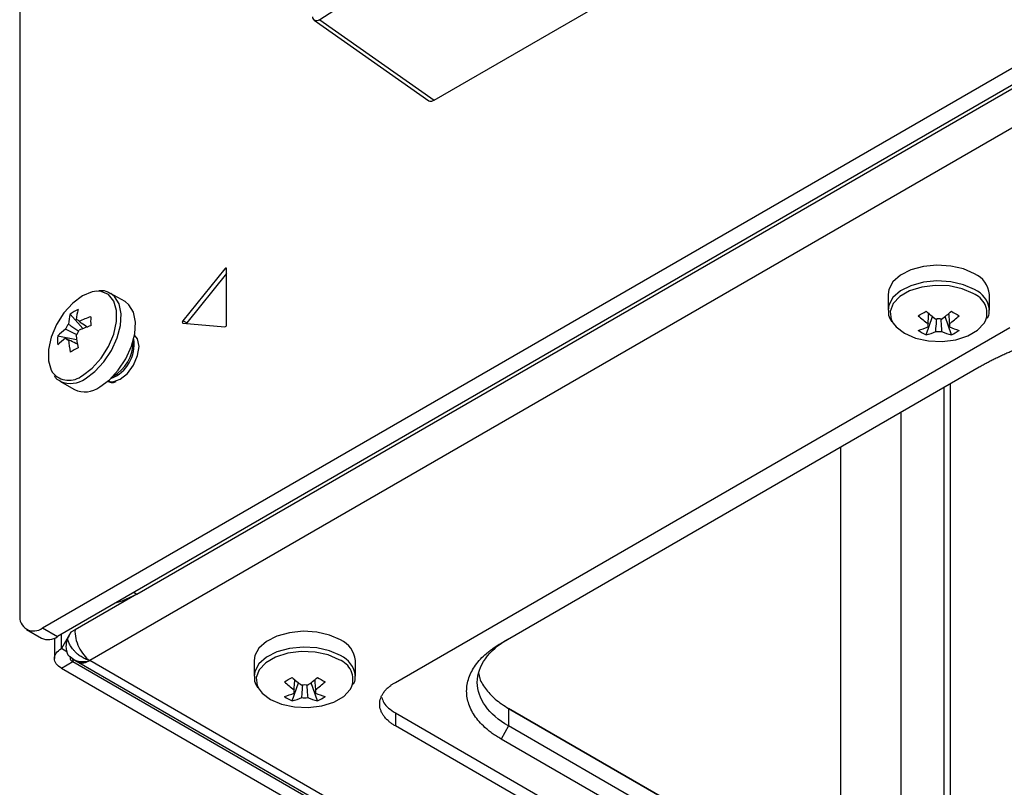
# Model space of a CAD drawing. Header units: millimetres. Extents: x 155400 to 158106, y 111257 to 114777.
# Tile 42 of 157: x 157528 to 157620, y 111440 to 111512. Entities that reach past the tile are written whole.
import ezdxf

# ---------------------------------------------------------------- set-up
doc = ezdxf.new("R2010")
doc.units = ezdxf.units.MM

msp = doc.modelspace()

# ---------------------------------------------------------------- linework, layer by layer
at = {"color": 7, "linetype": 'Continuous', "lineweight": 25}
for p, q in [((157566.907, 111504.474), (157798.84, 111638.366)), ((157530.227, 111455.059), (157839.763, 111633.75)), ((157841.177, 111632.934), (157531.641, 111454.242)), ((157528.106, 111632.627), (157528.106, 111456.284)), ((157843.299, 111630.178), (157534.646, 111451.997)), ((157539.066, 111458.223), (157835.697, 111629.464)), ((157555.69, 111511.979), (157566.433, 111504.405)), ((157556.207, 111512.018), (157566.907, 111504.474)), ((157547.304, 111488.7), (157543.379, 111483.818)), ((157547.463, 111488.254), (157543.733, 111483.614)), ((157547.463, 111488.609), (157547.304, 111488.7)), ((157547.463, 111483.453), (157547.463, 111488.686)), ((157537.958, 111485.612), (157536.611, 111486.39)), ((157609.442, 111486.284), (157609.442, 111484.81)), ((157618.942, 111484.81), (157618.942, 111486.284)), ((157532.831, 111484.454), (157534.017, 111483.086)), ((157618.942, 111484.81), (157618.941, 111484.867)), ((157543.733, 111483.614), (157543.379, 111483.818)), ((157543.379, 111483.606), (157547.304, 111483.255)), ((157613.009, 111482.504), (157613.6, 111484.215)), ((157615.376, 111482.504), (157614.785, 111484.215)), ((157615.194, 111483.242), (157615.179, 111483.456)), ((157563.284, 111449.956), (157620.842, 111483.184)), ((157531.647, 111482.403), (157533.425, 111482.06)), ((157532.378, 111482.192), (157532.57, 111482.098)), ((157573.184, 111453.63), (157617.992, 111479.497)), ((157531.861, 111478.162), (157533.209, 111477.384)), ((157531.861, 111478.162), (157531.911, 111478.134)), ((157536.878, 111478.048), (157537.132, 111478.126)), ((157615.295, 111425.08), (157615.295, 111477.94)), ((157614.666, 111477.577), (157614.666, 111424.582)), ((157610.688, 111426.265), (157610.688, 111475.281)), ((157604.985, 111471.989), (157604.985, 111429.557)), ((157539.066, 111458.223), (157533.275, 111454.88)), ((157538.801, 111458.376), (157539.066, 111458.223)), ((157528.727, 111454.91), (157530.141, 111454.094)), ((157530.227, 111455.059), (157531.641, 111454.242)), ((157533.275, 111454.88), (157532.879, 111454.651)), ((157531.336, 111454.092), (157531.336, 111452.201)), ((157532.879, 111454.651), (157531.995, 111453.12)), ((157531.995, 111453.12), (157531.995, 111454.447)), ((157532.509, 111452.823), (157531.995, 111453.12)), ((157532.701, 111452.445), (157532.806, 111452.365)), ((157532.806, 111452.365), (157533.154, 111452.098)), ((157533.039, 111452.164), (157533.631, 111451.822)), ((157533.055, 111452.155), (157533.055, 111451.895)), ((157531.995, 111451.283), (157533.055, 111451.895)), ((157531.995, 111451.283), (157649.021, 111383.725)), ((157533.055, 111451.895), (157650.082, 111384.337)), ((157533.631, 111451.822), (157649.491, 111384.938)), ((157650.612, 111385.052), (157534.646, 111451.997)), ((157550.046, 111451.995), (157550.046, 111450.521)), ((157559.546, 111450.521), (157559.546, 111451.995)), ((157559.546, 111450.521), (157559.544, 111450.578)), ((157553.612, 111448.215), (157554.203, 111449.926)), ((157555.979, 111448.215), (157555.388, 111449.926)), ((157555.797, 111448.953), (157555.782, 111449.167)), ((157620.206, 111420.77), (157573.89, 111447.508)), ((157573.891, 111447.508), (157573.891, 111445.874)), ((157573.891, 111447.508), (157620.913, 111420.362)), ((157563.284, 111447.099), (157617.378, 111415.871)), ((157563.284, 111447.099), (157563.284, 111445.874)), ((157614.779, 111416.147), (157563.284, 111445.874)), ((157573.891, 111445.874), (157573.184, 111444.65)), ((157620.913, 111418.729), (157573.891, 111445.874)), ((157620.206, 111417.504), (157573.184, 111444.65))]:
    msp.add_line(p, q, dxfattribs=at)
at = {"color": 7, "linetype": 'Continuous', "lineweight": 25, "flags": 128}
for points in [[(157617.551, 111488.223), (157616.52, 111488.675), (157615.317, 111488.948), (157614.03, 111489.025), (157612.756, 111488.898), (157611.587, 111488.577), (157610.612, 111488.086), (157609.903, 111487.462), (157609.512, 111486.75), (157609.442, 111486.284)], [(157547.463, 111488.686), (157547.459, 111488.716), (157547.449, 111488.739), (157547.432, 111488.755), (157547.41, 111488.762), (157547.384, 111488.759), (157547.357, 111488.747), (157547.329, 111488.727), (157547.304, 111488.7)], [(157617.551, 111486.749), (157616.52, 111487.2), (157615.317, 111487.474), (157614.03, 111487.55), (157612.756, 111487.423), (157611.587, 111487.103), (157610.612, 111486.612), (157609.903, 111485.987), (157609.512, 111485.276), (157609.442, 111484.812)], [(157617.414, 111486.368), (157616.376, 111486.816), (157615.161, 111487.078), (157613.867, 111487.131), (157612.6, 111486.972), (157611.462, 111486.613), (157610.545, 111486.084), (157609.923, 111485.427), (157609.648, 111484.695), (157609.74, 111483.949), (157609.921, 111483.592)], [(157535.317, 111486.584), (157534.882, 111486.521), (157533.974, 111486.147), (157533.066, 111485.473), (157532.232, 111484.551), (157531.539, 111483.458), (157531.044, 111482.281), (157530.785, 111481.115), (157530.785, 111480.056), (157531.044, 111479.19), (157531.172, 111478.973)], [(157533.974, 111478.706), (157534.882, 111479.381), (157535.716, 111480.303), (157536.409, 111481.396), (157536.905, 111482.573), (157537.163, 111483.738), (157537.163, 111484.797), (157536.905, 111485.664), (157536.409, 111486.269), (157535.716, 111486.562), (157535.317, 111486.584)], [(157534.236, 111478.397), (157535.142, 111479.064), (157535.981, 111479.969), (157536.69, 111481.046), (157537.218, 111482.213), (157537.524, 111483.385), (157537.587, 111484.475), (157537.401, 111485.402), (157536.98, 111486.097), (157536.613, 111486.388)], [(157535.583, 111477.619), (157536.49, 111478.286), (157537.328, 111479.191), (157538.038, 111480.268), (157538.566, 111481.435), (157538.872, 111482.607), (157538.934, 111483.697), (157538.748, 111484.624), (157538.327, 111485.319), (157537.958, 111485.612)], [(157543.379, 111483.818), (157543.357, 111483.786), (157543.34, 111483.751), (157543.33, 111483.716), (157543.326, 111483.682), (157543.33, 111483.652), (157543.34, 111483.629), (157543.357, 111483.613), (157543.379, 111483.606)], [(157543.733, 111483.614), (157543.711, 111483.582), (157543.708, 111483.577)], [(157609.921, 111483.592), (157610.194, 111483.247), (157610.971, 111482.648), (157612.009, 111482.199), (157613.224, 111481.938), (157614.518, 111481.884), (157615.785, 111482.043), (157616.923, 111482.402), (157617.84, 111482.931), (157618.461, 111483.589), (157618.585, 111483.808)], [(157536.36, 111478.173), (157536.824, 111478.115), (157537.501, 111478.35), (157538.177, 111478.896), (157538.751, 111479.669), (157539.134, 111480.553), (157539.268, 111481.412), (157539.134, 111482.115), (157538.851, 111482.488)], [(157537.148, 111457.422), (157537.686, 111457.583), (157539.066, 111458.223)], [(157558.154, 111453.934), (157557.124, 111454.385), (157555.92, 111454.659), (157554.633, 111454.736), (157553.359, 111454.609), (157552.19, 111454.288), (157551.215, 111453.797), (157550.506, 111453.173), (157550.115, 111452.461), (157550.046, 111451.995)], [(157558.154, 111452.46), (157557.124, 111452.911), (157555.92, 111453.185), (157554.633, 111453.261), (157553.359, 111453.134), (157552.19, 111452.814), (157551.215, 111452.323), (157550.506, 111451.698), (157550.115, 111450.987), (157550.046, 111450.523)], [(157558.017, 111452.078), (157556.979, 111452.527), (157555.764, 111452.789), (157554.47, 111452.842), (157553.203, 111452.683), (157552.065, 111452.324), (157551.148, 111451.795), (157550.526, 111451.138), (157550.251, 111450.406), (157550.343, 111449.659), (157550.524, 111449.303)], [(157550.524, 111449.303), (157550.797, 111448.958), (157551.574, 111448.359), (157552.612, 111447.91), (157553.827, 111447.648), (157555.121, 111447.595), (157556.388, 111447.754), (157557.526, 111448.113), (157558.443, 111448.642), (157559.065, 111449.299), (157559.188, 111449.519)]]:
    msp.add_lwpolyline(points, dxfattribs=at)
at = {"color": 7, "linetype": 'Continuous', "lineweight": 25}
for centre, radius, start, end in [((157616.586, 111486.062), 2.367, 5.38279, 65.93735), ((157616.734, 111484.509), 1.979, 339.25098, 69.89804), ((157616.571, 111484.57), 2.389, 7.14535, 65.77464), ((157538.105, 111482.959), 5.482, 164.17945, 174.27516), ((157535.952, 111479.888), 5.531, 115.63704, 124.35758), ((157538.834, 111483.38), 5.482, 164.17945, 174.27516), ((157604.401, 111498.782), 16.494, 298.53653, 301.45809), ((157619.58, 111491.934), 9.765, 227.70092, 234.56882), ((157608.805, 111491.934), 9.765, 305.43118, 312.29908), ((157623.984, 111498.782), 16.494, 238.54191, 241.46347), ((157534.031, 111482.394), 1.773, 141.14228, 158.85772), ((157533.354, 111483.568), 0.36, 34.02844, 85.96081), ((157537.712, 111474.886), 9.767, 107.69772, 114.56436), ((157551.239, 111483.77), 16.501, 178.53969, 181.46031), ((157547.265, 111483.449), 0.198, 281.21897, 1.19189), ((157618.852, 111491.514), 9.765, 227.70092, 234.56882), ((157613.515, 111483.4), 0.36, 154.02981, 205.97019), ((157614.192, 111482.226), 1.773, 81.14371, 98.85629), ((157609.533, 111491.514), 9.765, 305.43118, 312.29908), ((157614.87, 111483.4), 0.36, 334.02981, 25.97019), ((157535.578, 111478.584), 5.481, 125.72218, 135.81859), ((157531.998, 111483.567), 1.773, 321.14228, 338.85772), ((157537.712, 111474.045), 9.767, 107.69772, 114.56436), ((157610.938, 111488.238), 5.48, 284.17393, 294.27151), ((157615.401, 111487.49), 5.53, 235.64218, 244.36319), ((157611.667, 111487.818), 5.48, 284.17393, 294.27151), ((157614.192, 111484.574), 1.773, 261.14371, 278.85629), ((157616.718, 111487.818), 5.48, 245.72849, 255.82607), ((157617.447, 111488.238), 5.48, 245.72849, 255.82607), ((157612.983, 111487.49), 5.53, 295.63681, 304.35782), ((157537.163, 111481.983), 5.531, 175.63997, 184.36003), ((157535.578, 111477.743), 5.481, 125.72218, 135.81859), ((157532.676, 111482.394), 0.36, 214.02844, 265.96081), ((157542.373, 111482.959), 9.766, 185.43301, 192.30004), ((157543.102, 111483.38), 9.766, 185.43301, 192.30004), ((157535.403, 111481.604), 3.415, 291.06356, 8.34356), ((157535.096, 111481.779), 3.604, 298.85596, 1.14941), ((157541.443, 111466.802), 16.502, 118.53724, 121.45738), ((157532.705, 111480.225), 1.979, 219.24627, 309.88772), ((157532.839, 111480.336), 2.389, 247.14276, 305.76688), ((157534.195, 111479.536), 2.367, 245.38103, 305.92943), ((157529.399, 111456.074), 1.31, 170.78596, 309.20329), ((157530.762, 111455.469), 1.509, 245.69288, 305.61758), ((157557.189, 111451.773), 2.367, 5.38279, 65.93735), ((157557.337, 111450.22), 1.979, 339.25098, 69.89804), ((157557.174, 111450.281), 2.389, 7.14535, 65.77464), ((157545.004, 111464.493), 16.494, 298.53653, 301.45809), ((157560.183, 111457.645), 9.765, 227.70092, 234.56882), ((157549.408, 111457.645), 9.765, 305.43118, 312.29908), ((157564.587, 111464.493), 16.494, 238.54191, 241.46347), ((157559.455, 111457.225), 9.765, 227.70092, 234.56882), ((157554.796, 111447.937), 1.773, 81.14371, 98.85629), ((157550.136, 111457.225), 9.765, 305.43118, 312.29908), ((157551.541, 111453.949), 5.48, 284.17393, 294.27151), ((157556.005, 111453.201), 5.53, 235.64218, 244.36319), ((157552.27, 111453.529), 5.48, 284.17393, 294.27151), ((157554.118, 111449.111), 0.36, 154.02981, 205.97019), ((157554.796, 111450.285), 1.773, 261.14371, 278.85629), ((157557.321, 111453.529), 5.48, 245.72849, 255.82607), ((157555.473, 111449.111), 0.36, 334.02981, 25.97019), ((157558.05, 111453.949), 5.48, 245.72849, 255.82607), ((157553.587, 111453.201), 5.53, 295.63681, 304.35782)]:
    msp.add_arc(centre, radius, start, end, dxfattribs=at)
for points, knots in [([(157786.956, 111645.227), (157777.087, 111639.98), (157757.348, 111629.486), (157728.097, 111613.497), (157699.112, 111597.326), (157670.205, 111580.834), (157641.379, 111564.026), (157612.658, 111546.891), (157584.229, 111529.576), (157565.548, 111517.871), (157556.207, 111512.018)], [0, 0, 0, 0, 0.12355, 0.247101, 0.370704, 0.494308, 0.620724, 0.747154, 0.87357, 1, 1, 1, 1]), ([(157555.507, 111512.283), (157555.52, 111512.225), (157555.549, 111512.099), (157555.642, 111512.026), (157555.692, 111511.987)], [0, 0, 0, 0, 0.46208, 1, 1, 1, 1]), ([(157556.207, 111512.018), (157556.155, 111511.991), (157556.027, 111511.923), (157555.841, 111511.899), (157555.74, 111511.959), (157555.695, 111511.986)], [0, 0, 0, 0, 0.271875, 0.67111, 1, 1, 1, 1]), ([(157566.387, 111504.448), (157566.394, 111504.44), (157566.449, 111504.373), (157566.59, 111504.369), (157566.764, 111504.401), (157566.859, 111504.45), (157566.907, 111504.474)], [0, 0, 0, 0, 0.061758, 0.516855, 0.755163, 1, 1, 1, 1]), ([(157536.591, 111486.354), (157536.463, 111486.436), (157536.14, 111486.644), (157535.735, 111486.639), (157535.491, 111486.636)], [0, 0, 0, 0, 0.396035, 1, 1, 1, 1]), ([(157609.483, 111484.81), (157609.476, 111484.658), (157609.457, 111484.275), (157609.664, 111483.927), (157609.789, 111483.717)], [0, 0, 0, 0, 0.3962263, 1, 1, 1, 1]), ([(157613.191, 111483.558), (157613.197, 111483.639), (157613.22, 111483.956), (157613.244, 111484.273), (157613.262, 111484.508)], [0, 0, 0, 0, 0.257066, 1, 1, 1, 1]), ([(157615.123, 111484.508), (157615.141, 111484.273), (157615.165, 111483.956), (157615.188, 111483.639), (157615.194, 111483.558)], [0, 0, 0, 0, 0.742934, 1, 1, 1, 1]), ([(157618.755, 111484.062), (157618.804, 111484.152), (157618.944, 111484.41), (157618.92, 111484.694), (157618.905, 111484.879)], [0, 0, 0, 0, 0.3500045, 1, 1, 1, 1]), ([(157532.651, 111483.506), (157532.724, 111483.457), (157533.052, 111483.237), (157533.379, 111483.017), (157533.632, 111482.846)], [0, 0, 0, 0, 0.224757, 1, 1, 1, 1]), ([(157533.652, 111483.769), (157533.72, 111483.723), (157533.983, 111483.545), (157534.245, 111483.365), (157534.44, 111483.232)], [0, 0, 0, 0, 0.25699, 1, 1, 1, 1]), ([(157613.919, 111482.822), (157613.925, 111482.91), (157613.951, 111483.298), (157613.979, 111483.687), (157614, 111483.987)], [0, 0, 0, 0, 0.2276593, 1, 1, 1, 1]), ([(157614.384, 111484.002), (157614.406, 111483.697), (157614.433, 111483.303), (157614.46, 111482.91), (157614.465, 111482.822)], [0, 0, 0, 0, 0.775186, 1, 1, 1, 1]), ([(157617.992, 111479.497), (157618.113, 111479.566), (157618.355, 111479.705), (157618.727, 111479.907), (157619.105, 111480.105), (157619.49, 111480.298), (157619.881, 111480.487), (157620.278, 111480.672), (157620.682, 111480.852), (157621.092, 111481.027), (157621.508, 111481.198), (157622.492, 111481.586), (157624.1, 111482.143), (157626.411, 111482.773), (157628.816, 111483.27), (157630.801, 111483.557), (157632.309, 111483.713), (157633.32, 111483.793), (157634.335, 111483.851), (157635.354, 111483.887), (157636.035, 111483.891), (157636.376, 111483.893)], [0, 0, 0, 0, 0.025061, 0.050083, 0.075077, 0.100053, 0.125019, 0.149986, 0.174962, 0.199959, 0.224986, 0.250051, 0.375015, 0.500006, 0.62497, 0.749961, 0.800042, 0.850009, 0.899939, 0.94991, 1, 1, 1, 1]), ([(157533.4, 111482.533), (157533.139, 111482.661), (157532.797, 111482.827), (157532.457, 111482.994), (157532.378, 111483.033)], [0, 0, 0, 0, 0.76631, 1, 1, 1, 1]), ([(157533.509, 111481.621), (157533.297, 111481.723), (157533.01, 111481.86), (157532.724, 111481.999), (157532.651, 111482.035)], [0, 0, 0, 0, 0.742962, 1, 1, 1, 1]), ([(157531.306, 111478.698), (157531.36, 111478.611), (157531.513, 111478.361), (157531.772, 111478.239), (157531.94, 111478.16)], [0, 0, 0, 0, 0.349906, 1, 1, 1, 1]), ([(157536.383, 111478.137), (157536.507, 111478.09), (157536.661, 111478.031), (157536.843, 111478.046), (157536.878, 111478.048)], [0, 0, 0, 0, 0.807859, 1, 1, 1, 1]), ([(157533.275, 111454.88), (157533.257, 111454.629), (157533.28, 111454.354), (157533.403, 111453.796), (157533.502, 111453.514), (157533.76, 111452.982), (157533.918, 111452.734), (157534.267, 111452.307), (157534.456, 111452.128), (157534.646, 111451.997)], [0, 0, 0, 0, 0.25, 0.25, 0.5, 0.5, 0.75, 0.75, 1, 1, 1, 1]), ([(157532.575, 111454.038), (157532.56, 111454.002), (157532.53, 111453.926), (157532.493, 111453.807), (157532.462, 111453.682), (157532.439, 111453.551), (157532.427, 111453.414), (157532.424, 111453.252), (157532.442, 111453.048), (157532.485, 111452.904), (157532.509, 111452.823)], [0, 0, 0, 0, 0.091214, 0.187125, 0.287437, 0.39182, 0.499836, 0.61477, 0.784064, 1, 1, 1, 1]), ([(157532.879, 111454.651), (157532.85, 111454.601), (157532.794, 111454.501), (157532.716, 111454.349), (157532.642, 111454.195), (157532.597, 111454.091), (157532.575, 111454.038)], [0, 0, 0, 0, 0.250724, 0.500719, 0.750353, 1, 1, 1, 1]), ([(157534.646, 111451.997), (157534.638, 111452), (157534.608, 111452.008), (157534.503, 111452.041), (157534.272, 111452.126), (157533.941, 111452.293), (157533.595, 111452.533), (157533.326, 111452.77), (157533.074, 111453.045), (157532.895, 111453.291), (157532.76, 111453.532), (157532.685, 111453.694), (157532.62, 111453.865), (157532.591, 111453.977), (157532.575, 111454.038)], [0, 0, 0, 0, 0.009472, 0.031318, 0.112624, 0.256553, 0.392116, 0.515011, 0.597446, 0.749583, 0.809332, 0.874651, 0.931504, 1, 1, 1, 1]), ([(157573.891, 111445.874), (157572.965, 111446.409), (157572.224, 111447.049), (157571.222, 111448.445), (157570.962, 111449.201), (157570.962, 111450.712), (157571.222, 111451.468), (157572.224, 111452.864), (157572.965, 111453.504), (157573.891, 111454.039)], [0, 0, 0, 0, 0.25, 0.25, 0.5, 0.5, 0.75, 0.75, 1, 1, 1, 1]), ([(157531.995, 111451.283), (157531.787, 111451.403), (157531.62, 111451.547), (157531.394, 111451.861), (157531.336, 111452.031), (157531.336, 111452.371), (157531.394, 111452.541), (157531.62, 111452.856), (157531.787, 111453), (157531.995, 111453.12)], [0, 0, 0, 0, 0.25, 0.25, 0.5, 0.5, 0.75, 0.75, 1, 1, 1, 1]), ([(157573.184, 111444.65), (157573.111, 111444.692), (157572.967, 111444.777), (157572.759, 111444.908), (157572.556, 111445.042), (157572.361, 111445.18), (157572.172, 111445.321), (157571.99, 111445.465), (157571.669, 111445.734), (157571.245, 111446.142), (157570.783, 111446.706), (157570.418, 111447.294), (157570.069, 111448.1), (157569.891, 111449.14), (157570.069, 111450.18), (157570.418, 111450.986), (157570.783, 111451.574), (157571.245, 111452.138), (157571.709, 111452.584), (157572.123, 111452.924), (157572.455, 111453.17), (157572.807, 111453.407), (157573.058, 111453.556), (157573.184, 111453.63)], [0, 0, 0, 0, 0.017899, 0.035764, 0.053609, 0.071449, 0.089296, 0.107167, 0.125073, 0.187571, 0.250101, 0.312598, 0.375128, 0.500004, 0.62488, 0.687378, 0.749907, 0.812405, 0.874935, 0.906233, 0.937459, 0.96869, 1, 1, 1, 1]), ([(157532.509, 111452.823), (157532.509, 111452.804), (157532.509, 111452.767), (157532.521, 111452.71), (157532.539, 111452.655), (157532.565, 111452.601), (157532.605, 111452.537), (157532.667, 111452.463), (157532.756, 111452.385), (157532.827, 111452.339), (157532.863, 111452.316)], [0, 0, 0, 0, 0.101164, 0.202141, 0.302569, 0.402088, 0.500341, 0.669688, 0.837102, 1, 1, 1, 1]), ([(157533.055, 111451.895), (157533.037, 111451.906), (157533.001, 111451.929), (157532.955, 111451.966), (157532.915, 111452.005), (157532.884, 111452.047), (157532.848, 111452.112), (157532.824, 111452.204), (157532.85, 111452.279), (157532.863, 111452.316)], [0, 0, 0, 0, 0.101141, 0.200638, 0.299619, 0.399231, 0.500598, 0.75012, 1, 1, 1, 1]), ([(157533.092, 111452.16), (157533.138, 111452.123), (157533.296, 111451.996), (157533.666, 111451.908), (157534.145, 111451.881), (157534.481, 111451.959), (157534.646, 111451.997)], [0, 0, 0, 0, 0.122531, 0.424823, 0.716522, 1, 1, 1, 1]), ([(157534.646, 111451.997), (157534.456, 111451.866), (157534.267, 111451.783), (157533.918, 111451.724), (157533.76, 111451.748), (157533.631, 111451.822)], [0, 0, 0, 0, 0.5, 0.5, 1, 1, 1, 1]), ([(157550.086, 111450.521), (157550.079, 111450.369), (157550.06, 111449.986), (157550.267, 111449.638), (157550.392, 111449.428)], [0, 0, 0, 0, 0.396226, 1, 1, 1, 1]), ([(157553.794, 111449.268), (157553.8, 111449.35), (157553.823, 111449.667), (157553.847, 111449.984), (157553.865, 111450.219)], [0, 0, 0, 0, 0.257066, 1, 1, 1, 1]), ([(157555.726, 111450.219), (157555.744, 111449.984), (157555.768, 111449.667), (157555.791, 111449.35), (157555.797, 111449.268)], [0, 0, 0, 0, 0.742934, 1, 1, 1, 1]), ([(157559.359, 111449.773), (157559.407, 111449.863), (157559.547, 111450.121), (157559.523, 111450.405), (157559.508, 111450.59)], [0, 0, 0, 0, 0.350005, 1, 1, 1, 1]), ([(157571.101, 111450.773), (157571.115, 111450.669), (157571.182, 111450.189), (157571.685, 111449.369), (157572.577, 111448.354), (157573.453, 111447.79), (157573.891, 111447.508)], [0, 0, 0, 0, 0.083964, 0.389309, 0.694655, 1, 1, 1, 1]), ([(157554.523, 111448.533), (157554.528, 111448.621), (157554.554, 111449.009), (157554.582, 111449.398), (157554.603, 111449.698)], [0, 0, 0, 0, 0.2276593, 1, 1, 1, 1]), ([(157554.987, 111449.713), (157555.009, 111449.408), (157555.036, 111449.014), (157555.063, 111448.621), (157555.069, 111448.533)], [0, 0, 0, 0, 0.775186, 1, 1, 1, 1]), ([(157563.284, 111445.874), (157563.238, 111445.901), (157563.147, 111445.955), (157563.017, 111446.04), (157562.892, 111446.128), (157562.774, 111446.218), (157562.605, 111446.357), (157562.403, 111446.552), (157562.193, 111446.809), (157562.027, 111447.076), (157561.868, 111447.442), (157561.787, 111447.915), (157561.868, 111448.388), (157562.027, 111448.754), (157562.193, 111449.021), (157562.403, 111449.278), (157562.628, 111449.494), (157562.85, 111449.673), (157563.057, 111449.82), (157563.208, 111449.911), (157563.284, 111449.956)], [0, 0, 0, 0, 0.025042, 0.050031, 0.075006, 0.100007, 0.125071, 0.18755, 0.2501, 0.31258, 0.375129, 0.500007, 0.624885, 0.687364, 0.749914, 0.812393, 0.874943, 0.916643, 0.958269, 1, 1, 1, 1]), ([(157562.031, 111448.528), (157562.071, 111448.36), (157562.202, 111447.815), (157562.842, 111447.392), (157563.284, 111447.099)], [0, 0, 0, 0, 0.308237, 1, 1, 1, 1])]:
    msp.add_open_spline(points, degree=3, knots=knots, dxfattribs=at)

doc.saveas('drawing.dxf')
